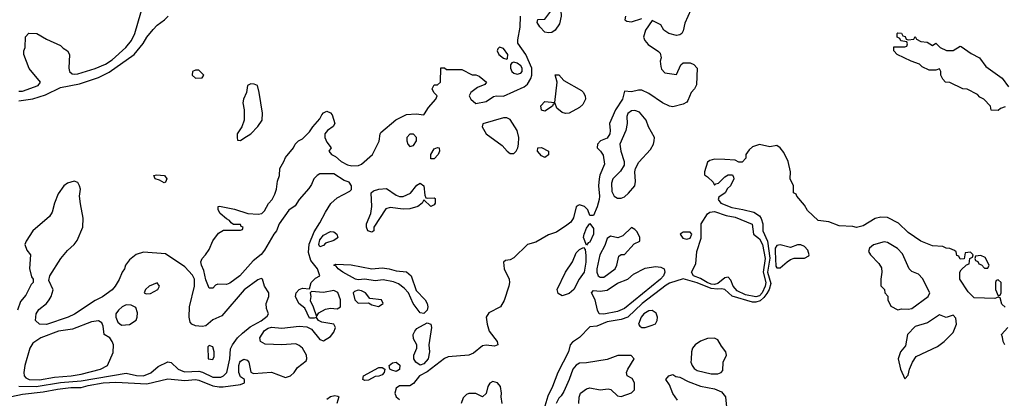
# Model space of a CAD drawing. Header units: inches. Extents: x 2348352 to 2479776, y 460422 to 613655.
# Tile 145 of 256: x 2362435 to 2368125, y 542061 to 544251. Entities that reach past the tile are written whole.
import ezdxf

# ---------------------------------------------------------------- set-up
doc = ezdxf.new("R2010")
doc.units = ezdxf.units.IN
doc.header["$MEASUREMENT"] = 0
doc.layers.add('C3564', color=7, linetype='Continuous')

msp = doc.modelspace()

# ---------------------------------------------------------------- linework, layer by layer
at = {"layer": 'C3564', "color": 4}
for points, elevation in [([(2362430, 543836.3), (2362450, 543837.1), (2362542, 543870), (2362555.3, 543890), (2362490, 543968), (2362458, 544050), (2362458, 544070), (2362466, 544090), (2362468.4, 544151.6), (2362488.4, 544171.6), (2362534, 544170), (2362590, 544138), (2362670, 544102), (2362685.4, 544085.4), (2362711.1, 544071.1), (2362722, 544050), (2362718, 543970), (2362722, 543950), (2362738, 543938), (2362750, 543936), (2362770, 543938), (2362870, 543969.1), (2362930, 543994), (2362970, 544018.9), (2363047.8, 544090), (2363081.3, 544130), (2363100.9, 544170), (2363152.7, 544350)], 52), ([(2366312.5, 544307.5), (2366278.8, 544230), (2366270, 544186), (2366262, 544170), (2366250, 544162), (2366230, 544159), (2366186, 544170), (2366158, 544190), (2366140.4, 544220.4), (2366090, 544246), (2366050.6, 544189.4), (2366040.7, 544150), (2366047.3, 544130), (2366066.9, 544106.9), (2366126.8, 544066.8), (2366136, 544056), (2366141, 544030), (2366136, 544010), (2366139.6, 543979.6), (2366143.6, 543963.6), (2366163.6, 543943.6), (2366230, 543934), (2366255.3, 543990), (2366270, 544001), (2366310, 544001), (2366330.6, 543990.6), (2366350.6, 543970.6), (2366347.1, 543872.9), (2366334.8, 543850), (2366316, 543830), (2366296.7, 543783.3), (2366290, 543774), (2366270, 543762.7), (2366210, 543746), (2366189.6, 543749.6), (2366150, 543769.3), (2366070, 543822.7), (2366030, 543842.7), (2366010, 543843.7), (2365970, 543832.7), (2365930, 543838), (2365919.3, 543790), (2365878.7, 543730), (2365843.8, 543650), (2365847.7, 543610), (2365844.9, 543590), (2365830, 543566), (2365791.3, 543550), (2365774.8, 543530), (2365771.3, 543510), (2365791.3, 543490), (2365806.4, 543466.4), (2365814.4, 543414.4), (2365788.3, 543351.7), (2365783.8, 543330), (2365780.4, 543290), (2365786, 543230), (2365783.8, 543210), (2365772.4, 543167.6), (2365750, 543118), (2365730, 543118), (2365719, 543150), (2365699, 543170), (2365670, 543179.5), (2365663.1, 543176.9), (2365650, 543169), (2365635.8, 543104.2), (2365619.8, 543080.2), (2365597.7, 543062.3), (2365537.6, 543022.4), (2365490, 543007), (2365416.7, 542963.3), (2365370.4, 542949.6), (2365290, 542872.7), (2365270, 542861.2), (2365242.8, 542857.2), (2365231.3, 542848.7), (2365234, 542810), (2365263, 542750), (2365265.5, 542730), (2365261.6, 542710), (2365233.7, 542626.3), (2365213.4, 542590), (2365145.5, 542554.5), (2365130.7, 542530), (2365135.5, 542490), (2365148, 542450), (2365194.8, 542390), (2365198, 542370), (2365178, 542362), (2365130, 542367.6), (2365110, 542365.1), (2365057.5, 542322.5), (2365030, 542311.3), (2364910, 542301), (2364890, 542291.1), (2364790, 542214.6), (2364745.5, 542190), (2364710, 542146), (2364690, 542132.7), (2364630, 542132.3), (2364610, 542119.3), (2364603.6, 542090), (2364610.4, 542070), (2364630, 542053.7)], 44), ([(2362350, 542063), (2362450, 542084.2), (2362570, 542098.5), (2362653.8, 542113.8), (2362730, 542122.6), (2362790, 542123.1), (2362830, 542134.7), (2362918, 542150), (2362990, 542154.2), (2363170, 542145.2), (2363290, 542174.4), (2363390, 542164.2), (2363450, 542168.8), (2363470, 542165.7), (2363550, 542133.8), (2363587, 542127), (2363610, 542127.9), (2363710, 542140.5), (2363733.2, 542150), (2363734, 542170), (2363710, 542185.2), (2363700.5, 542210), (2363700.7, 542250), (2363707, 542270), (2363710, 542276), (2363730, 542286.8), (2363750, 542281), (2363758.8, 542270), (2363770, 542212), (2363785.2, 542205.2), (2363890, 542211.3), (2363970, 542180.4), (2363999.5, 542190), (2364021.3, 542210), (2364040.5, 542239.5), (2364090, 542278), (2364095.1, 542290), (2364092.3, 542310), (2364069.4, 542350), (2364050, 542367), (2364030, 542376.2), (2363950, 542369.4), (2363853.2, 542373.2), (2363826, 542390), (2363822, 542410), (2363850, 542452.7), (2363870, 542466.7), (2363890, 542473.1), (2363950, 542465.7), (2364050, 542477.3), (2364094.2, 542474.2), (2364121.7, 542461.7), (2364170, 542401), (2364190, 542394), (2364230, 542418), (2364250, 542442.8), (2364259.5, 542470), (2364249.4, 542489.4), (2364180.8, 542500.8), (2364162, 542510), (2364150, 542528), (2364136, 542524), (2364110, 542525.2), (2364082.7, 542582.7), (2364047, 542610), (2364029.5, 542650.5), (2364032.7, 542670), (2364050, 542690.7), (2364070, 542698.8), (2364110, 542694), (2364119, 542730), (2364144.8, 542755.2), (2364168.7, 542770), (2364155.6, 542810), (2364117.6, 542857.6), (2364103.3, 542903.3), (2364107, 542953), (2364135.7, 543024.3), (2364170, 543075.5), (2364202, 543138), (2364233.4, 543186.6), (2364270, 543220.4), (2364342, 543258), (2364351.4, 543268.6), (2364353, 543290), (2364339.5, 543310), (2364310, 543321.1), (2364250, 543359.8), (2364170, 543359.6), (2364154, 543350), (2364135.5, 543330), (2364122, 543298), (2364105.3, 543274.8), (2364050.5, 543210), (2364026, 543174), (2363990, 543149), (2363934.8, 543070), (2363919.1, 543030), (2363902.8, 543010), (2363850, 542917.2), (2363830, 542892.7), (2363784.7, 542855.3), (2363706.8, 542770), (2363650, 542726), (2363630, 542719), (2363579.6, 542720.4), (2363565.4, 542714.6), (2363550, 542698), (2363530, 542698), (2363510, 542746), (2363499.5, 542799.5), (2363485.2, 542830), (2363481.2, 542850), (2363489, 542870), (2363509.3, 542890.7), (2363530, 542922), (2363550, 542972), (2363583.1, 543016.9), (2363612.7, 543032.7), (2363710, 543034), (2363722, 543038), (2363726, 543050), (2363715.3, 543055.3), (2363710, 543066), (2363670, 543066), (2363656.4, 543076.4), (2363648, 543090), (2363630, 543099), (2363593.2, 543130), (2363581.2, 543150), (2363582, 543170), (2363590, 543172.7), (2363675.5, 543155.5), (2363754, 543130), (2363813.4, 543126.6), (2363834, 543130), (2363850, 543146), (2363872.3, 543187.7), (2363893.2, 543210), (2363910, 543242), (2363919, 543270), (2363924, 543316), (2363935.3, 543350), (2363938, 543390), (2363962, 543430), (2363970, 543454), (2364018, 543510), (2364026, 543530), (2364046, 543550), (2364070, 543562), (2364110, 543602), (2364128, 543630), (2364170, 543678), (2364180.1, 543699.9), (2364190, 543711), (2364210, 543721), (2364230, 543712), (2364240.7, 543700.7), (2364256.3, 543650), (2364246.6, 543633.4), (2364214, 543610), (2364199.1, 543590), (2364199.1, 543570), (2364210, 543542), (2364234, 543510), (2364222, 543490), (2364236, 543470), (2364259, 543459), (2364292.2, 543430), (2364330, 543410.2), (2364354.7, 543405.3), (2364392.6, 543407.4), (2364410, 543414.9), (2364474, 543470), (2364512, 543548), (2364517.2, 543590), (2364522, 543598), (2364607.9, 543672.1), (2364670, 543703), (2364726.2, 543706.2), (2364770, 543701), (2364774.2, 543705.8), (2364796.6, 543743.4), (2364839, 543790), (2364848, 543810), (2364828, 543830), (2364818, 543850), (2364830, 543874), (2364850, 543874), (2364866, 543890), (2364868.4, 543971.6), (2364890, 543972), (2364902, 543962), (2364990, 543962), (2365050, 543932), (2365070, 543932), (2365090, 543924.7), (2365132, 543890), (2365123.6, 543876.4), (2365081.4, 543858.6), (2365042, 543830), (2365038, 543822), (2365032, 543810), (2365042, 543790), (2365070, 543766), (2365130, 543778), (2365173.2, 543806.8), (2365190, 543810.8), (2365230, 543808.4), (2365350, 543863.1), (2365370, 543877.6), (2365388.3, 543910), (2365394, 543930), (2365394.3, 543970), (2365359.8, 544050), (2365314.1, 544114.2), (2365313.6, 544133.6), (2365327.2, 544207.2), (2365329.8, 544270)], 44), ([(2362430, 543781.5), (2362510, 543793.7), (2362583.5, 543816.5), (2362670, 543858), (2362779.7, 543880.2), (2362890, 543917), (2362952.5, 543947.5), (2363096, 544050), (2363147.9, 544112.1), (2363169.6, 544150), (2363205.5, 544194.5), (2363230, 544219.3), (2363272.3, 544250), (2363292.3, 544270)], 48), ([(2365936, 544270), (2365932, 544250), (2365942.8, 544242.8), (2365970, 544238.8), (2366030, 544258)], 44), ([(2368130, 543746), (2368103.6, 543736.4), (2368090, 543726), (2368050, 543728), (2368046, 543750), (2368006, 543790), (2367983.1, 543803.1), (2367970, 543818), (2367910, 543848), (2367886, 543850), (2367810, 543888), (2367786, 543890), (2367770, 543906), (2367758, 543930), (2367758, 543950), (2367750, 543966), (2367730, 543958), (2367690, 543958), (2367650, 543978), (2367634, 543994), (2367586, 544010), (2367506, 544050), (2367486, 544070), (2367487.3, 544092.7), (2367550, 544094), (2367562, 544098), (2367566, 544110), (2367562, 544122), (2367527.3, 544127.3), (2367522, 544142), (2367506, 544150), (2367506, 544170), (2367510, 544174), (2367531.6, 544171.6), (2367538, 544158), (2367552.7, 544152.7), (2367558, 544138), (2367570, 544134), (2367602, 544138), (2367610, 544154), (2367618, 544138), (2367643.6, 544123.6), (2367679.6, 544119.6), (2367710, 544102), (2367730, 544114), (2367754, 544090), (2367791.6, 544071.6), (2367830, 544072), (2367870, 544098), (2367875.3, 544095.3), (2367934.4, 544054.4), (2367981, 544030), (2368018.8, 543978.8), (2368113.2, 543913.2), (2368150, 543862)], 44), ([(2368130, 542588), (2368110, 542606), (2368102, 542642), (2368090, 542646), (2368070, 542638), (2367950, 542642), (2367916.5, 542676.5), (2367869, 542750), (2367868.7, 542790), (2367876.4, 542803.6), (2367907.3, 542832.7), (2367922, 542838), (2367926, 542870), (2367942, 542878), (2367946, 542890), (2367930, 542906), (2367898, 542902), (2367892.7, 542867.3), (2367870, 542866), (2367862, 542882), (2367850, 542886), (2367847.3, 542907.3), (2367836.4, 542916.4), (2367810, 542928), (2367788.4, 542928.4), (2367770, 542938), (2367710, 542942), (2367642, 542970), (2367570, 543019), (2367513.8, 543073.8), (2367450, 543106.6), (2367410.6, 543109.4), (2367379.1, 543100.9), (2367310, 543059), (2367270, 543049.2), (2367250, 543055.3), (2367170, 543058), (2367110, 543081.2), (2367048.7, 543090), (2366986.8, 543146.8), (2366970, 543178), (2366926, 543230), (2366922, 543242), (2366906, 543250), (2366906, 543290), (2366888, 543330), (2366888.7, 543370), (2366875.1, 543430), (2366850, 543482), (2366830, 543508.7), (2366810, 543522), (2366770, 543515.3), (2366710, 543528.7), (2366670, 543515.3), (2366650, 543498), (2366632, 543470), (2366631.3, 543450), (2366610, 543426), (2366590, 543426), (2366570, 543438), (2366510, 543442), (2366450, 543444), (2366423.5, 543436.5), (2366410, 543426), (2366392, 543370), (2366392.7, 543352.7), (2366410, 543342), (2366442, 543310), (2366450, 543294), (2366458, 543302), (2366474, 543306), (2366510, 543342), (2366530, 543354), (2366554, 543354), (2366559.6, 543339.6), (2366562, 543330), (2366542, 543290), (2366525.4, 543274.6), (2366511.3, 543250), (2366476, 543224), (2366471, 543210), (2366486.8, 543190), (2366550, 543163.7), (2366613.7, 543153.7), (2366676.9, 543136.9), (2366710, 543117.1), (2366720.5, 543100.5), (2366728.9, 543070), (2366730.3, 543030), (2366756.5, 542970), (2366770.7, 542870.7), (2366756.6, 542790), (2366775.8, 542724.2), (2366766.2, 542690), (2366752.9, 542667.1), (2366736, 542644), (2366714.4, 542625.6), (2366690, 542617.1), (2366670, 542617.4), (2366552.5, 542652.5), (2366509, 542690), (2366490, 542694.8), (2366467.9, 542692.1), (2366430, 542695.9), (2366350, 542728.1), (2366270, 542751.8), (2366190, 542726), (2366170, 542714.3), (2366032, 542610), (2365950, 542529.7), (2365910, 542517.3), (2365830, 542502.3), (2365770, 542478.9), (2365730, 542474.5), (2365670, 542411.8), (2365630, 542386), (2365616.3, 542370), (2365606.4, 542330), (2365544, 542210), (2365513.7, 542130), (2365486.3, 542073.7), (2365464.4, 541995.6)], 48), ([(2362430, 542131.7), (2362530, 542129.4), (2362670, 542151.8), (2362790, 542162.3), (2363050, 542207.2), (2363110, 542193.4), (2363150, 542190.4), (2363192.3, 542207.7), (2363234.2, 542245.8), (2363290, 542271), (2363310, 542267.3), (2363350.3, 542230.3), (2363378, 542218), (2363390, 542214.9), (2363470, 542218.3), (2363492.1, 542212.1), (2363550, 542183.6), (2363597.4, 542182.6), (2363613.2, 542190), (2363631.8, 542210), (2363649.7, 542290), (2363653, 542347), (2363663.7, 542370), (2363694, 542410), (2363721.4, 542438.5), (2363766.6, 542473.4), (2363830, 542508.5), (2363864.8, 542535.2), (2363872.7, 542550), (2363860.8, 542580.8), (2363858.7, 542610), (2363874, 542650), (2363874.5, 542670), (2363849.3, 542710), (2363838, 542750), (2363830, 542754), (2363810, 542745.2), (2363731.9, 542688.1), (2363602.3, 542537.7), (2363550, 542515.1), (2363510, 542480.5), (2363490, 542476.9), (2363450, 542480.5), (2363429.7, 542489.7), (2363420.7, 542500.7), (2363413.3, 542530), (2363416.3, 542590), (2363445.7, 542710), (2363445.4, 542750), (2363433.5, 542773.5), (2363390, 542821.6), (2363276.5, 542896.5), (2363150, 542905.2), (2363107.9, 542892.1), (2363070, 542862), (2363046, 542830), (2363041, 542810), (2363026, 542790), (2363010, 542748), (2362986, 542710), (2362970, 542689), (2362912.5, 542647.5), (2362870, 542626), (2362751.5, 542548.5), (2362714.8, 542530), (2362590, 542488.2), (2362549, 542490), (2362526, 542510), (2362529.3, 542550), (2362545.4, 542574.6), (2362589, 542610), (2362605.2, 542630), (2362617.2, 542650), (2362628.4, 542688.4), (2362603.1, 542743.1), (2362608.7, 542770), (2362673.2, 542870), (2362710, 542914.8), (2362749.2, 542950), (2362767.2, 542972.8), (2362799.3, 543050), (2362802, 543102), (2362785.6, 543185.6), (2362781.2, 543230), (2362785.2, 543270), (2362781.2, 543290), (2362770, 543308.7), (2362750, 543316), (2362710, 543305.2), (2362690, 543289), (2362656.8, 543243.2), (2362636, 543190), (2362622, 543138), (2362607.1, 543112.9), (2362511.3, 543030), (2362471.3, 542970), (2362464.7, 542950), (2362476.9, 542916.9), (2362498, 542890), (2362491.1, 542811.1), (2362503.6, 542763.6), (2362512, 542750), (2362512, 542730), (2362501, 542719), (2362470, 542658), (2362439.8, 542620.2), (2362422.8, 542570)], 48), ([(2368128, 542370), (2368118, 542390), (2368115.3, 542415.3), (2368108, 542430), (2368146, 542470)], 48), ([(2365666, 542030), (2365668.4, 542068.4), (2365675.3, 542090), (2365710, 542116), (2365730, 542121), (2365790, 542110.8), (2365834.8, 542114.8), (2365851, 542111), (2365890, 542076), (2365910, 542071), (2365970, 542092), (2365988, 542110), (2365988, 542150), (2365974.6, 542174.6), (2365946, 542190), (2365942, 542210), (2365948.7, 542230), (2365986, 542290), (2365968, 542308), (2365890.9, 542309.1), (2365830, 542285.2), (2365710, 542265.2), (2365670, 542264), (2365650, 542253.2), (2365630.6, 542229.4), (2365610.5, 542169.5), (2365579.9, 542100.1), (2365564.9, 542075.1), (2365550, 542062), (2365536, 542030)], 52), ([(2366235.6, 542050), (2366209.7, 542089.7), (2366190, 542138), (2366168, 542170), (2366186, 542190), (2366210, 542198), (2366226.8, 542186.8), (2366250, 542182.8), (2366298.7, 542158.7), (2366370, 542131.8), (2366450, 542115.3), (2366490, 542098.4), (2366514, 542070), (2366519, 542010)], 48), ([(2365224, 542030), (2365217.2, 542070), (2365219.3, 542090), (2365212.7, 542130), (2365195.3, 542150), (2365170, 542159), (2365150.9, 542149.1), (2365141, 542130), (2365130, 542088), (2365110, 542068.7), (2365070, 542088.7), (2365031.1, 542088.9), (2365016.9, 542083.1), (2364996.9, 542063.1), (2364986, 542030)], 48), ([(2364210, 542056.9), (2364230, 542072.1), (2364256.5, 542076.5), (2364274.2, 542074.2), (2364278.8, 542070), (2364267.4, 542030)], 36)]:
    msp.add_lwpolyline(points, dxfattribs=dict(at, elevation=elevation))
for points, elevation in [([(2365490, 544174), (2365470, 544178.4), (2365440.9, 544210), (2365425.2, 544234.8), (2365430, 544251.3), (2365470, 544254), (2365510, 544307.7), (2365530, 544324), (2365550, 544332), (2365563, 544303), (2365563.1, 544270), (2365554, 544226), (2365530, 544189.4), (2365510, 544176.2)], 36), ([(2365207.9, 544092.1), (2365197.3, 544082.7), (2365193.4, 544070), (2365203, 544050), (2365230, 544027.3), (2365250, 544022), (2365254.6, 544025.4), (2365255.1, 544050), (2365230, 544083.7)], 48), ([(2365290, 544004), (2365279.6, 544000.4), (2365271.1, 543988.9), (2365271, 543970), (2365278.8, 543950), (2365290, 543940.7), (2365310, 543936.3), (2365330, 543942), (2365339.3, 543950), (2365339.3, 543970), (2365330, 543984), (2365310, 543999.3)], 48), ([(2363470, 543958), (2363450, 543958), (2363434, 543950), (2363432, 543930), (2363450, 543912), (2363490, 543914), (2363498, 543930)], 48), ([(2365590, 543707), (2365570, 543713.2), (2365539.3, 543739.3), (2365530, 543766), (2365518, 543762), (2365514, 543750), (2365470, 543721.2), (2365450, 543728), (2365446.9, 543753.1), (2365470, 543778), (2365528, 543772), (2365540.9, 543890), (2365530, 543931.3), (2365550, 543930.8), (2365579.1, 543899.1), (2365680.7, 543840.7), (2365691.8, 543831.8), (2365702.4, 543810), (2365704.4, 543790), (2365690, 543760.9), (2365670, 543742.9), (2365610, 543709.6)], 36), ([(2363770, 543879.3), (2363751.3, 543870), (2363746, 543830), (2363727.3, 543790), (2363724.9, 543770), (2363731.1, 543728.9), (2363732, 543670), (2363718, 543630), (2363692, 543590), (2363692, 543570), (2363694, 543554), (2363710, 543552), (2363730, 543564.7), (2363770, 543591.3), (2363810, 543632), (2363835.3, 543670), (2363838, 543710), (2363819, 543830), (2363808.7, 543870), (2363790, 543878)], 48), ([(2365990, 543725.2), (2365970, 543724), (2365950, 543708), (2365944, 543690), (2365944.9, 543650), (2365937.3, 543610), (2365903.8, 543530), (2365908.2, 543490), (2365928, 543430), (2365927.7, 543410), (2365906.4, 543373.6), (2365862, 543330), (2365854, 543306), (2365856.7, 543256.7), (2365870, 543230.7), (2365890, 543218), (2365910, 543218.4), (2365930, 543226), (2365953.5, 543246.5), (2365989.5, 543290), (2365994.2, 543314.2), (2365989.3, 543370), (2365993.2, 543390), (2366012.9, 543427.1), (2366080.1, 543499.9), (2366097, 543530), (2366102, 543550), (2366102.7, 543570), (2366068.7, 543630), (2366055.3, 543670), (2366016.6, 543716.6)], 48), ([(2365250, 543683.7), (2365230, 543683.7), (2365111.3, 543648.7), (2365106.8, 543630), (2365130.6, 543590), (2365223.6, 543523.6), (2365251, 543490), (2365270, 543477.3), (2365290, 543476), (2365304, 543490), (2365312.7, 543510), (2365318, 543530), (2365318.7, 543570), (2365309.6, 543610), (2365270, 543672.3)], 44), ([(2364690, 543588.7), (2364671.3, 543570), (2364671.3, 543550), (2364678, 543530), (2364690, 543518), (2364710, 543522), (2364728.7, 543550), (2364728, 543570), (2364710, 543588)], 44), ([(2364810, 543446), (2364810, 543470.8), (2364830, 543503.8), (2364850, 543511.7), (2364858, 543510), (2364861.6, 543490), (2364853.4, 543470), (2364830, 543446)], 36), ([(2365470, 543453.2), (2365450, 543462.9), (2365427.8, 543490), (2365429.7, 543510.3), (2365450, 543510.6), (2365490, 543490.8), (2365490, 543469)], 36), ([(2363270, 543307.6), (2363242.7, 543322.7), (2363218, 543330), (2363209, 543350), (2363226, 543354), (2363271.3, 543350), (2363286, 543330), (2363278, 543310)], 44), ([(2364790, 543218), (2364830, 543221), (2364835.5, 543215.5), (2364835.5, 543190), (2364830, 543179), (2364810, 543169.4), (2364770, 543208), (2364761, 543190), (2364734.8, 543170), (2364690, 543156.8), (2364650, 543154.6), (2364575.6, 543164.4), (2364550, 543157.6), (2364480.7, 543050), (2364481, 543030), (2364470, 543021.2), (2364446, 543030), (2364439.3, 543050), (2364439.7, 543070), (2364463.7, 543130), (2364469.8, 543170), (2364466.3, 543250), (2364479.7, 543260.2), (2364510.3, 543270.3), (2364553.8, 543273.8), (2364610, 543235.3), (2364630, 543227.4), (2364650, 543227.4), (2364692.4, 543247.6), (2364730, 543293), (2364750, 543306), (2364770.4, 543290.4), (2364775.3, 543235.3), (2364781, 543221)], 36), ([(2366690, 542647.8), (2366630, 542658.8), (2366582.1, 542682.1), (2366557.7, 542710), (2366544.4, 542744.4), (2366530, 542760.7), (2366510, 542756.9), (2366470, 542724.2), (2366450, 542718.9), (2366430, 542721.4), (2366407.2, 542730), (2366370, 542753.5), (2366329.3, 542769.3), (2366316.9, 542790), (2366342.2, 542837.8), (2366347.2, 542910), (2366373.5, 542986.5), (2366374, 543070), (2366410, 543127.3), (2366422.9, 543137.1), (2366450, 543140.3), (2366518, 543118), (2366570, 543108.5), (2366667.5, 543067.5), (2366676.3, 543010), (2366710, 542982.6), (2366727.8, 542950), (2366743.8, 542870), (2366731.9, 542790), (2366747.1, 542730), (2366743, 542710), (2366725, 542670), (2366710, 542653.8)], 44), ([(2365710, 542946), (2365694, 542990), (2365696, 543010), (2365710, 543044.7), (2365730, 543072), (2365750, 543042), (2365750.3, 543009.7), (2365730, 542964), (2365719.6, 542960.4)], 44), ([(2365970, 543048), (2365919.8, 543000.2), (2365891.1, 542988.9), (2365850, 542998), (2365830, 542986), (2365816.3, 542943.7), (2365788, 542890), (2365770.7, 542810), (2365770.8, 542790), (2365778.8, 542770), (2365790, 542760.7), (2365810, 542760.7), (2365876, 542810), (2365886, 542830), (2365898, 542882), (2365910, 542892), (2365930, 542892), (2365986, 542954), (2366018, 542970), (2366018, 542990), (2366003.1, 543023.1), (2365990, 543038)], 48), ([(2364170, 542936.2), (2364163.8, 542950), (2364170, 542977), (2364190, 543004.4), (2364230, 543025.2), (2364250, 543023.1), (2364268.4, 543010), (2364273.7, 542990), (2364270, 542986.9), (2364250, 542973.5), (2364202.8, 542957.2), (2364190, 542945.3)], 36), ([(2366270, 543022), (2366252, 543010), (2366267.1, 542987.1), (2366290, 542980.7), (2366310, 542987.3), (2366319.3, 543010), (2366310, 543021.2)], 48), ([(2365570, 542653.2), (2365546.3, 542666.3), (2365541.2, 542690), (2365589.6, 542790.4), (2365629.2, 542850), (2365650, 542902), (2365670, 542921), (2365692.7, 542932.7), (2365702, 542922), (2365707.1, 542887.1), (2365707.5, 542847.5), (2365696.4, 542790), (2365668, 542750), (2365637.3, 542690), (2365610, 542666.6)], 44), ([(2366830, 542949.2), (2366810, 542945.2), (2366801.6, 542930), (2366800.3, 542910), (2366805.5, 542825.5), (2366810, 542816), (2366830, 542814.8), (2366870, 542850.8), (2366890, 542862.8), (2366910, 542871), (2366970, 542871.3), (2366995.3, 542884.7), (2366998, 542890), (2366990, 542918), (2366970, 542938), (2366950, 542948.7), (2366930, 542948.7), (2366890, 542934)], 52), ([(2367430, 542965.2), (2367370, 542949.2), (2367346.8, 542930), (2367341, 542910), (2367351, 542890), (2367399.9, 542839.9), (2367415.1, 542815.1), (2367418, 542790), (2367410.8, 542750), (2367411.3, 542711.3), (2367432, 542690), (2367434, 542670), (2367451.6, 542651.6), (2367452, 542630), (2367470, 542594), (2367510, 542572), (2367530, 542578), (2367570, 542576), (2367590, 542581), (2367685.2, 542650), (2367694, 542670), (2367653, 542753), (2367630, 542779.5), (2367590, 542794.5), (2367574.5, 542810), (2367536.1, 542896.1), (2367508.1, 542928.1), (2367450, 542961.2)], 52), ([(2367990, 542886), (2367958, 542882), (2367954, 542870), (2367958, 542858), (2367972.7, 542852.7), (2367978, 542838), (2367992.7, 542832.7), (2368010, 542814), (2368030, 542814), (2368038, 542830), (2368014.6, 542874.6)], 48), ([(2364468.9, 542808.9), (2364530, 542815.8), (2364570.2, 542810.2), (2364610, 542798), (2364670, 542793.1), (2364697.3, 542770), (2364725.3, 542685.3), (2364777.8, 542630), (2364789.2, 542610), (2364792.5, 542590), (2364789.1, 542570.9), (2364770, 542551.3), (2364750, 542555.1), (2364742.9, 542562.9), (2364709.1, 542609.1), (2364682.2, 542670), (2364657, 542697), (2364623.1, 542723.1), (2364594.8, 542734.8), (2364534.4, 542745.6), (2364490, 542741.2), (2364430, 542749.2), (2364390, 542746.5), (2364376.2, 542750), (2364303, 542790), (2364275.6, 542810), (2364264.6, 542824.6), (2364249.5, 542830.5), (2364262.4, 542837.6), (2364350, 542833.2)], 36), ([(2365810, 542548.2), (2365784, 542550), (2365773.2, 542570), (2365760.9, 542630), (2365739, 542670), (2365750, 542684.7), (2365790, 542680.4), (2365830, 542686.4), (2365890, 542726.7), (2365949.2, 542750), (2365981.7, 542778.3), (2366050, 542814), (2366110, 542823.1), (2366139.5, 542819.5), (2366158.8, 542810), (2366163, 542790), (2366156.4, 542770), (2366138.4, 542750), (2365930, 542580.5), (2365890, 542563.1)], 44), ([(2363230, 542728), (2363182, 542710), (2363162, 542690), (2363154, 542670), (2363164.7, 542664.7), (2363190, 542667.3), (2363233.2, 542690), (2363242, 542710)], 52), ([(2368090, 542746), (2368078, 542742), (2368074, 542730), (2368074, 542690), (2368090, 542654), (2368102, 542658), (2368106, 542670), (2368106, 542730)], 48), ([(2364250, 542684), (2364190, 542672.3), (2364122, 542678), (2364114, 542670), (2364118, 542650), (2364112.7, 542627.3), (2364131.3, 542590), (2364150, 542534), (2364164, 542556), (2364202.9, 542577.1), (2364230, 542582), (2364270, 542578.8), (2364288.7, 542590), (2364289.2, 542630), (2364272.9, 542672.9)], 44), ([(2364390, 542686), (2364370, 542679), (2364361, 542670), (2364370.9, 542630.9), (2364390, 542611.3), (2364450, 542614), (2364470, 542601), (2364508, 542592), (2364530, 542604.7), (2364535.3, 542610), (2364526, 542630), (2364458, 542638), (2364433.2, 542670), (2364410, 542682.7)], 44), ([(2363050, 542601.2), (2363026, 542590), (2363006, 542570), (2362991, 542550), (2362991, 542530), (2363001.4, 542501.4), (2363023.4, 542483.4), (2363070, 542488.4), (2363107.2, 542512.8), (2363114.5, 542530), (2363116.2, 542556.2), (2363105.6, 542585.6), (2363079.3, 542599.3)], 52), ([(2366089, 542569), (2366070, 542566), (2366042, 542550), (2366025.5, 542530), (2366011.3, 542490), (2366018, 542478), (2366030, 542471.3), (2366050, 542471.3), (2366090, 542484.7), (2366110, 542492), (2366119, 542510), (2366121.2, 542530), (2366112.5, 542552.5)], 52), ([(2367750, 542544), (2367682, 542498), (2367610, 542475.3), (2367564.7, 542430), (2367554.8, 542365.2), (2367524.7, 542330), (2367512, 542290), (2367524.7, 542230), (2367550, 542174), (2367570, 542194), (2367578, 542230), (2367595.3, 542270), (2367616.5, 542303.5), (2367739.3, 542360.7), (2367778, 542390), (2367830, 542442), (2367849, 542490), (2367844.7, 542524.7), (2367830, 542542), (2367790, 542529)], 52), ([(2362890, 542509), (2362850, 542502.7), (2362739.1, 542460.9), (2362658, 542450), (2362556, 542410), (2362510, 542379), (2362494, 542350), (2362464.4, 542250), (2362458.4, 542210), (2362460.5, 542190), (2362470, 542179.1), (2362489.2, 542169.2), (2362550, 542168.1), (2362635.9, 542184.1), (2362731.8, 542191.8), (2362790, 542201.5), (2362902, 542230), (2362942.7, 542250), (2362974.2, 542325.8), (2362976, 542370), (2362969.4, 542389.4), (2362955.3, 542410), (2362922, 542430), (2362918, 542478), (2362910, 542498)], 52), ([(2364750, 542252.4), (2364724.7, 542270), (2364713.3, 542290), (2364711.8, 542310), (2364729.4, 542350), (2364729.4, 542370), (2364710, 542405.2), (2364708.7, 542430), (2364717.6, 542450), (2364730, 542463.8), (2364790, 542497.6), (2364810.2, 542490.2), (2364813.8, 542470), (2364799.5, 542370), (2364803.1, 542330), (2364794.7, 542290), (2364770, 542260.3)], 36), ([(2363530, 542366), (2363522, 542358), (2363524.7, 542290), (2363550, 542284.7), (2363558, 542302), (2363559, 542330), (2363550, 542358)], 52), ([(2366450, 542409.5), (2366410, 542406), (2366368.8, 542391.2), (2366338.8, 542370), (2366324, 542350), (2366317.3, 542330), (2366314.4, 542285.6), (2366314, 542270), (2366320.7, 542250), (2366332.8, 542232.8), (2366350, 542222), (2366430, 542202.8), (2366470, 542202), (2366488.9, 542211.1), (2366498, 542222), (2366500.9, 542270), (2366519.3, 542310), (2366515.1, 542330), (2366490, 542362.7), (2366470, 542399.3)], 52), ([(2364610, 542215.3), (2364584.5, 542224.5), (2364574, 542230), (2364569.4, 542250), (2364590, 542267), (2364610.2, 542270.2), (2364632.3, 542252.3), (2364630, 542228.2)], 36), ([(2364430, 542163.9), (2364417, 542170), (2364421.3, 542190), (2364510, 542238.5), (2364530, 542238.9), (2364545.5, 542230), (2364540.9, 542210), (2364530, 542197.4), (2364510, 542188.7), (2364490, 542187.1), (2364450, 542166)], 36)]:
    msp.add_lwpolyline(points, close=True, dxfattribs=dict(at, elevation=elevation))

doc.saveas('drawing.dxf')
